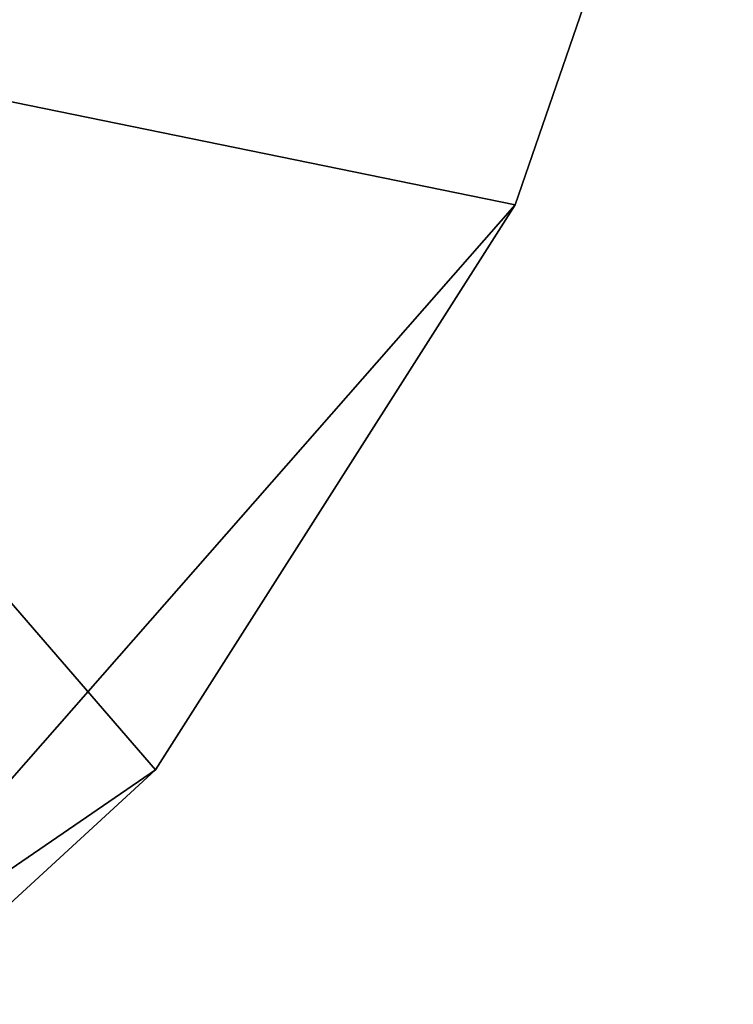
# Model space of a CAD drawing. Header units: inches. Extents: x -11.1 to 11.1, y -1.6 to 7.8.
# Tile 245 of 256: x -9.1 to -7.7, y 4.2 to 6. Entities that reach past the tile are written whole.
import ezdxf

# ---------------------------------------------------------------- set-up
doc = ezdxf.new("R2010")
doc.units = ezdxf.units.IN
doc.header["$LTSCALE"] = 81.481481
doc.header["$MEASUREMENT"] = 0

msp = doc.modelspace()

# ---------------------------------------------------------------- linework, layer by layer
at = {"layer": '19400', "linetype": 'Continuous'}
for points in [[(-8.1435, 5.6877, 8.7642), (-10.0331, 6.0751, 8.7642), (-7.7431, 6.8491, 8.7642), (-8.1435, 5.6877, 8.7642)], [(-9.0857, 4.3907, 8.7642), (-10.0331, 6.0751, 8.7642), (-8.8028, 4.6511, 8.7642), (-9.0857, 4.3907, 8.7642)], [(-8.8028, 4.6511, 8.7642), (-10.0331, 6.0751, 8.7642), (-8.1435, 5.6877, 8.7642), (-8.8028, 4.6511, 8.7642)]]:
    msp.add_3dface(points, dxfattribs=at)
at = {"layer": '19403', "linetype": 'Continuous'}
for points in [[(-7.7431, 6.8491, 8.9522), (-10.0331, 6.0751, 8.9522), (-8.1435, 5.6877, 8.9522), (-7.7431, 6.8491, 8.9522)], [(-8.1435, 5.6877, 8.9522), (-10.0331, 6.0751, 8.9522), (-9.4305, 4.2206, 8.9522), (-8.1435, 5.6877, 8.9522)], [(-8.8028, 4.6511, 8.9522), (-8.1435, 5.6877, 8.9522), (-9.4305, 4.2206, 8.9522), (-8.8028, 4.6511, 8.9522)], [(-8.8028, 4.6511, 8.9522), (-9.4305, 4.2206, 8.9522), (-9.0857, 4.3907, 8.9522), (-8.8028, 4.6511, 8.9522)]]:
    msp.add_3dface(points, dxfattribs=at)
at = {"layer": '19419', "linetype": 'Continuous'}
for points in [[(-8.1435, 5.6877, 8.7642), (-7.7431, 6.8491, 8.7642), (-8.1435, 5.6877, 8.9522), (-8.1435, 5.6877, 8.7642)], [(-7.7431, 6.8491, 8.7642), (-7.7431, 6.8491, 8.9522), (-8.1435, 5.6877, 8.9522), (-7.7431, 6.8491, 8.7642)], [(-8.8028, 4.6511, 8.7642), (-8.1435, 5.6877, 8.7642), (-8.8028, 4.6511, 8.9522), (-8.8028, 4.6511, 8.7642)], [(-8.8028, 4.6511, 8.9522), (-8.1435, 5.6877, 8.7642), (-8.1435, 5.6877, 8.9522), (-8.8028, 4.6511, 8.9522)]]:
    msp.add_3dface(points, dxfattribs=at)
at = {"layer": '19420', "linetype": 'Continuous'}
for points in [[(-9.0857, 4.3907, 8.7642), (-8.8028, 4.6511, 8.7642), (-9.0857, 4.3907, 8.9522), (-9.0857, 4.3907, 8.7642)], [(-8.8028, 4.6511, 8.7642), (-8.8028, 4.6511, 8.9522), (-9.0857, 4.3907, 8.9522), (-8.8028, 4.6511, 8.7642)]]:
    msp.add_3dface(points, dxfattribs=at)

doc.saveas('drawing.dxf')
